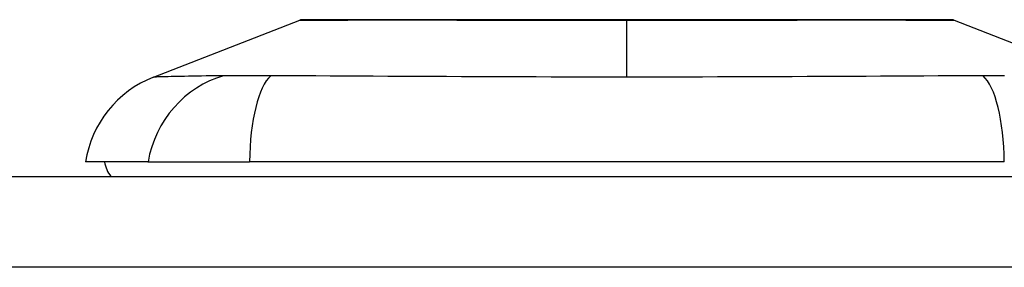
# Model space of a CAD drawing. Header units: inches. Extents: x 12 to 399, y 35 to 188.
# Tile 125 of 151: x 74.397 to 75.472, y 187.88 to 188.149. Entities that reach past the tile are written whole.
import ezdxf

# ---------------------------------------------------------------- set-up
doc = ezdxf.new("R2010")
doc.units = ezdxf.units.IN
doc.header["$MEASUREMENT"] = 0
doc.layers.add('Visible Edges(ANSI)', color=7, linetype='Continuous', lineweight=25)
doc.layers.add('Visible Tangent Edges(ANSI)', color=7, linetype='Continuous', lineweight=25)

msp = doc.modelspace()

# ---------------------------------------------------------------- linework, layer by layer
at = {"layer": 'Visible Edges(ANSI)'}
for p, q in [((74.5432, 188.0868), (74.7029, 188.1489)), ((75.4167, 188.1489), (75.5764, 188.0868)), ((74.5373, 187.9944), (74.4693, 187.9944)), ((74.5373, 187.9944), (74.6481, 187.9944)), ((75.4716, 187.9944), (74.6481, 187.9944)), ((54.2573, 187.9786), (95.8623, 187.9786))]:
    msp.add_line(p, q, dxfattribs=at)
at = {"layer": 'Visible Edges(ANSI)', "flags": 128}
msp.add_lwpolyline([(75.4149, 188.1492), (75.4145, 188.1492), (75.4132, 188.1492), (75.4111, 188.1492), (75.4081, 188.1492), (75.4043, 188.1492), (75.3997, 188.1493), (75.3942, 188.1493), (75.3879, 188.1493), (75.3808, 188.1493), (75.373, 188.1493), (75.3644, 188.1494), (75.3551, 188.1494), (75.3451, 188.1494), (75.3344, 188.1494), (75.3231, 188.1494), (75.3111, 188.1494), (75.2985, 188.1494), (75.2854, 188.1494), (75.2717, 188.1494), (75.2574, 188.1494), (75.2427, 188.1494), (75.2275, 188.1493), (75.2119, 188.1493), (75.1959, 188.1493), (75.1797, 188.1493), (75.1632, 188.1493), (75.1464, 188.1492), (75.1294, 188.1492), (75.1122, 188.1492), (75.0949, 188.1492), (75.0775, 188.1492), (75.0601, 188.1492), (75.0427, 188.1492), (75.0253, 188.1492), (75.008, 188.1492), (74.9907, 188.1492), (74.9736, 188.1492), (74.9568, 188.1493), (74.9402, 188.1493), (74.924, 188.1493), (74.9081, 188.1493), (74.8925, 188.1493), (74.8773, 188.1494), (74.8625, 188.1494), (74.8481, 188.1494), (74.8343, 188.1494), (74.8211, 188.1494), (74.8085, 188.1494), (74.7966, 188.1494), (74.7852, 188.1494), (74.7745, 188.1494), (74.7645, 188.1494), (74.7552, 188.1494), (74.7466, 188.1493), (74.7388, 188.1493), (74.7317, 188.1493), (74.7254, 188.1493), (74.72, 188.1493), (74.7153, 188.1492), (74.7115, 188.1492), (74.7086, 188.1492), (74.7064, 188.1492), (74.7051, 188.1492), (74.7047, 188.1492)], dxfattribs=at)
at = {"layer": 'Visible Edges(ANSI)'}
for centre, radius, start, end in [((74.7047, 188.1443), 0.00492, 90.2088, 111.2505), ((75.4149, 188.1443), 0.00492, 68.7495, 89.7912), ((74.586, 187.9767), 0.1181, 111.2505, 171.3991), ((74.5283, 188.0022), 0.0394, 191.537, 216.8699)]:
    msp.add_arc(centre, radius, start, end, dxfattribs=at)
at = {"layer": 'Visible Tangent Edges(ANSI)'}
for p, q in [((75.0598, 188.1492), (75.0598, 188.1489)), ((75.0598, 188.0868), (75.0598, 188.1489)), ((95.8623, 187.8796), (54.2573, 187.8796))]:
    msp.add_line(p, q, dxfattribs=at)
at = {"layer": 'Visible Tangent Edges(ANSI)', "flags": 128}
for points in [[(74.703, 188.1489), (74.7031, 188.1489), (74.7035, 188.1489), (74.7043, 188.1489), (74.7053, 188.1489), (74.7067, 188.1489), (74.7083, 188.1489), (74.7103, 188.1489), (74.7125, 188.1489), (74.715, 188.149), (74.7178, 188.149), (74.7209, 188.149), (74.7242, 188.149), (74.7279, 188.149), (74.7318, 188.149), (74.736, 188.1491), (74.7404, 188.1491), (74.7452, 188.1491), (74.7502, 188.1491), (74.7554, 188.1491), (74.7609, 188.1492), (74.7666, 188.1492), (74.7726, 188.1492), (74.7788, 188.1492), (74.7852, 188.1492)], [(74.7852, 188.1492), (74.787, 188.1492), (74.7888, 188.1493), (74.7906, 188.1493), (74.7924, 188.1493), (74.7943, 188.1493), (74.7961, 188.1493), (74.798, 188.1493), (74.7999, 188.1493), (74.8018, 188.1493), (74.8037, 188.1493), (74.8057, 188.1493), (74.8076, 188.1493), (74.8096, 188.1493), (74.8116, 188.1493), (74.8136, 188.1493), (74.8156, 188.1493), (74.8176, 188.1493), (74.8197, 188.1493), (74.8217, 188.1493), (74.8238, 188.1493), (74.8259, 188.1493), (74.828, 188.1493), (74.8301, 188.1492), (74.8323, 188.1492)], [(74.8323, 188.1492), (74.8403, 188.1492), (74.8485, 188.1492), (74.8568, 188.1492), (74.8654, 188.1492), (74.8741, 188.1491), (74.883, 188.1491), (74.892, 188.1491), (74.9011, 188.1491), (74.9104, 188.1491), (74.9197, 188.149), (74.9292, 188.149), (74.9388, 188.149), (74.9485, 188.149), (74.9583, 188.149), (74.9682, 188.149), (74.9782, 188.1489), (74.9883, 188.1489), (74.9984, 188.1489), (75.0086, 188.1489), (75.0188, 188.1489), (75.0291, 188.1489), (75.0393, 188.1489), (75.0496, 188.1489), (75.0598, 188.1489)], [(75.0598, 188.1489), (75.0701, 188.1489), (75.0803, 188.1489), (75.0906, 188.1489), (75.1009, 188.1489), (75.1111, 188.1489), (75.1213, 188.1489), (75.1314, 188.1489), (75.1415, 188.1489), (75.1515, 188.149), (75.1614, 188.149), (75.1712, 188.149), (75.1808, 188.149), (75.1904, 188.149), (75.1999, 188.149), (75.2093, 188.1491), (75.2186, 188.1491), (75.2278, 188.1491), (75.2368, 188.1491), (75.2457, 188.1491), (75.2543, 188.1492), (75.2629, 188.1492), (75.2712, 188.1492), (75.2794, 188.1492), (75.2874, 188.1492)], [(75.2874, 188.1492), (75.2895, 188.1492), (75.2916, 188.1493), (75.2937, 188.1493), (75.2958, 188.1493), (75.2979, 188.1493), (75.3, 188.1493), (75.302, 188.1493), (75.304, 188.1493), (75.306, 188.1493), (75.308, 188.1493), (75.31, 188.1493), (75.312, 188.1493), (75.314, 188.1493), (75.3159, 188.1493), (75.3178, 188.1493), (75.3197, 188.1493), (75.3216, 188.1493), (75.3235, 188.1493), (75.3254, 188.1493), (75.3272, 188.1493), (75.329, 188.1493), (75.3309, 188.1493), (75.3327, 188.1492), (75.3344, 188.1492)], [(75.3344, 188.1492), (75.3409, 188.1492), (75.347, 188.1492), (75.353, 188.1492), (75.3587, 188.1492), (75.3642, 188.1491), (75.3695, 188.1491), (75.3744, 188.1491), (75.3792, 188.1491), (75.3836, 188.1491), (75.3878, 188.149), (75.3918, 188.149), (75.3954, 188.149), (75.3988, 188.149), (75.4019, 188.149), (75.4047, 188.149), (75.4072, 188.1489), (75.4094, 188.1489), (75.4113, 188.1489), (75.4129, 188.1489), (75.4143, 188.1489), (75.4153, 188.1489), (75.4161, 188.1489), (75.4165, 188.1489), (75.4167, 188.1489)], [(74.6199, 188.0883), (74.6117, 188.0882), (74.6061, 188.0881), (74.6007, 188.0881), (74.5956, 188.088), (74.5907, 188.088), (74.586, 188.0879), (74.5815, 188.0878), (74.5772, 188.0877), (74.5732, 188.0877), (74.5694, 188.0876), (74.5659, 188.0875), (74.5626, 188.0874), (74.5595, 188.0873), (74.5567, 188.0872), (74.5542, 188.0872), (74.5519, 188.0871), (74.5499, 188.087), (74.5481, 188.087), (74.5466, 188.0869), (74.5454, 188.0869), (74.5445, 188.0868), (74.5438, 188.0868), (74.5434, 188.0868), (74.5432, 188.0868)], [(74.6712, 188.0883), (74.6685, 188.0883), (74.6657, 188.0883), (74.663, 188.0882), (74.6604, 188.0882), (74.6578, 188.0882), (74.6552, 188.0882), (74.6527, 188.0882), (74.6503, 188.0882), (74.6479, 188.0881), (74.6456, 188.0881), (74.6433, 188.0881), (74.6411, 188.0881), (74.639, 188.0881), (74.6369, 188.0881), (74.6349, 188.0881), (74.6329, 188.0882), (74.631, 188.0882), (74.6292, 188.0882), (74.6275, 188.0882), (74.6258, 188.0882), (74.6242, 188.0882), (74.6227, 188.0883), (74.6212, 188.0883), (74.6199, 188.0883)], [(75.0598, 188.0868), (75.0433, 188.0868), (75.0268, 188.0868), (75.0103, 188.0868), (74.9938, 188.0869), (74.9773, 188.0869), (74.9609, 188.087), (74.9445, 188.087), (74.9281, 188.0871), (74.9118, 188.0872), (74.8955, 188.0872), (74.8792, 188.0873), (74.8631, 188.0874), (74.8469, 188.0875), (74.8308, 188.0876), (74.8148, 188.0877), (74.7989, 188.0877), (74.783, 188.0878), (74.7672, 188.0879), (74.7515, 188.088), (74.7359, 188.088), (74.7203, 188.0881), (74.7048, 188.0881), (74.6894, 188.0882), (74.6712, 188.0883)], [(75.4484, 188.0883), (75.4302, 188.0882), (75.4149, 188.0881), (75.3994, 188.0881), (75.3838, 188.088), (75.3682, 188.088), (75.3524, 188.0879), (75.3366, 188.0878), (75.3207, 188.0877), (75.3048, 188.0877), (75.2887, 188.0876), (75.2726, 188.0875), (75.2565, 188.0874), (75.2403, 188.0873), (75.224, 188.0872), (75.2077, 188.0872), (75.1914, 188.0871), (75.1751, 188.087), (75.1587, 188.087), (75.1423, 188.0869), (75.1258, 188.0869), (75.1093, 188.0868), (75.0928, 188.0868), (75.0763, 188.0868), (75.0598, 188.0868)], [(75.4718, 188.0881), (75.4706, 188.0881), (75.4694, 188.0882), (75.4682, 188.0882), (75.4669, 188.0882), (75.4657, 188.0882), (75.4644, 188.0882), (75.4632, 188.0882), (75.4619, 188.0882), (75.4606, 188.0882), (75.4593, 188.0882), (75.458, 188.0882), (75.4566, 188.0882), (75.4553, 188.0882), (75.4539, 188.0883), (75.4526, 188.0883), (75.4512, 188.0883), (75.4498, 188.0883), (75.4484, 188.0883)]]:
    msp.add_lwpolyline(points, dxfattribs=at)
at = {"layer": 'Visible Tangent Edges(ANSI)'}
for centre, major_axis, ratio, start_param, end_param in [((74.6475, 187.9744), (0.0158, 0.117), 0.948273, 0.391156, 1.528426), ((74.6855, 187.9744), (-0.0053, 0.118), 0.314585, 0.249322, 1.386592), ((75.4341, 187.9744), (0.0053, 0.118), 0.314585, 4.896593, 6.033863)]:
    msp.add_ellipse(centre, major_axis=major_axis, ratio=ratio, start_param=start_param, end_param=end_param, dxfattribs=at)

doc.saveas('drawing.dxf')
